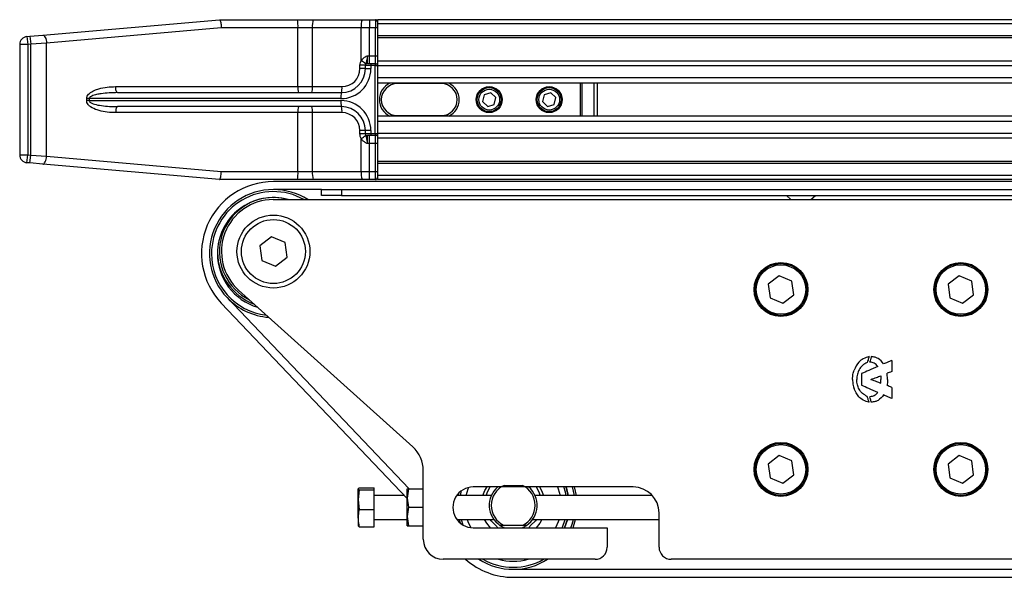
# Model space of a CAD drawing. Header units: millimetres. Extents: x 0 to 420, y 0 to 297.
# Tile 22 of 106: x 55.64 to 61.37, y 224.45 to 227.69. Entities that reach past the tile are written whole.
import ezdxf

# ---------------------------------------------------------------- set-up
doc = ezdxf.new("R2010")
doc.units = ezdxf.units.MM

msp = doc.modelspace()

# ---------------------------------------------------------------- linework, layer by layer
at = {"color": 7, "linetype": 'Continuous', "lineweight": 25}
for p, q in [((55.77752, 227.59926), (56.805, 227.68916)), ((56.81514, 227.6427), (55.80009, 227.55298)), ((56.805, 227.68916), (56.80506, 227.68916)), ((56.80506, 227.68916), (57.25754, 227.68916)), ((57.26108, 227.6427), (56.81514, 227.6427)), ((57.25754, 227.68916), (57.34952, 227.68916)), ((57.26108, 227.30009), (57.26108, 227.6427)), ((57.3447, 227.6427), (57.26108, 227.6427)), ((57.3447, 227.30009), (57.3447, 227.6427)), ((57.62843, 227.6427), (57.3447, 227.6427)), ((57.34952, 227.68916), (57.63326, 227.68916)), ((57.62843, 227.44999), (57.62843, 227.6427)), ((57.67668, 227.6427), (57.62843, 227.6427)), ((57.63326, 227.68916), (57.67668, 227.68916)), ((57.67668, 227.68916), (57.71056, 227.68916)), ((57.67668, 227.68916), (57.67668, 227.6427)), ((57.67668, 227.48011), (57.67668, 227.6427)), ((57.71056, 227.6427), (57.67668, 227.6427)), ((57.71056, 227.68916), (57.71056, 227.6427)), ((57.71056, 227.48011), (57.71056, 227.6427)), ((57.72217, 227.6427), (57.71056, 227.6427)), ((220.31478, 227.68916), (57.72217, 227.68916)), ((57.72217, 227.68916), (57.72217, 227.66593)), ((220.31478, 227.66593), (57.72217, 227.66593)), ((57.72217, 227.66593), (57.72217, 227.59625)), ((55.68603, 227.59126), (55.70343, 227.59278)), ((55.68603, 227.59126), (55.69008, 227.54498)), ((55.70343, 227.59278), (55.77752, 227.59926)), ((55.70343, 227.59278), (55.70748, 227.5465)), ((220.31478, 227.59625), (57.72217, 227.59625)), ((57.72217, 227.59625), (57.72217, 227.5844)), ((220.31478, 227.5844), (57.72217, 227.5844)), ((57.72217, 227.5844), (57.72217, 227.44758)), ((55.64363, 227.54498), (55.64363, 226.90423)), ((55.69008, 227.54498), (55.64363, 227.54498)), ((55.70748, 227.5465), (55.69008, 227.54498)), ((55.69008, 227.54498), (55.69008, 226.90423)), ((55.80009, 227.55298), (55.70748, 227.5465)), ((55.70748, 226.90271), (55.70748, 227.5465)), ((55.80009, 226.89623), (55.80009, 227.55298)), ((57.66378, 227.48011), (57.67668, 227.48011)), ((57.67668, 227.43365), (57.67668, 227.48011)), ((57.67668, 227.48011), (57.71056, 227.48011)), ((57.71056, 227.43365), (57.71056, 227.48011)), ((57.71056, 227.48011), (57.72217, 227.48011)), ((57.65249, 227.42398), (57.62127, 227.42398)), ((57.62127, 227.40462), (57.62127, 227.42398)), ((57.6849, 227.42204), (57.65249, 227.42204)), ((57.65249, 227.40462), (57.65249, 227.42204)), ((57.6641, 227.43365), (57.68571, 227.43365)), ((57.70975, 227.42204), (57.6849, 227.42204)), ((57.6849, 227.42204), (57.6849, 227.40462)), ((57.68571, 227.43365), (57.71056, 227.43365)), ((57.70975, 227.42204), (57.72217, 227.42204)), ((57.70975, 227.02717), (57.70975, 227.42204)), ((66.21184, 227.44758), (57.72217, 227.44758)), ((57.72217, 227.44758), (57.72217, 227.42204)), ((57.72217, 227.42204), (57.72217, 227.41081)), ((66.1851, 227.42064), (57.72217, 227.42064)), ((57.72217, 227.41081), (57.72217, 227.35122)), ((57.65249, 227.40462), (57.62127, 227.40462)), ((57.65249, 227.40462), (57.6849, 227.40462)), ((57.72217, 227.35122), (57.72217, 227.31984)), ((66.1448, 227.35122), (57.72217, 227.35122)), ((56.2013, 227.30009), (57.26108, 227.30009)), ((57.26108, 227.30009), (57.3447, 227.30009)), ((57.3447, 227.30009), (57.51674, 227.30009)), ((57.72217, 227.31984), (57.72217, 227.12937)), ((66.13571, 227.31984), (57.72217, 227.31984)), ((57.83831, 227.31751), (57.83831, 227.31984)), ((58.09381, 227.31751), (57.83831, 227.31751)), ((58.09381, 227.31984), (58.09381, 227.31751)), ((58.90372, 227.12937), (58.90372, 227.31984)), ((58.90973, 227.31984), (58.90973, 227.12937)), ((58.98247, 227.12937), (58.98247, 227.31984)), ((58.99969, 227.31984), (58.99969, 227.12937)), ((56.21211, 227.26525), (57.51313, 227.26525)), ((58.34316, 227.25209), (58.33405, 227.2129)), ((58.38165, 227.26379), (58.34316, 227.25209)), ((58.41104, 227.23631), (58.38165, 227.26379)), ((58.40192, 227.19712), (58.41104, 227.23631)), ((58.69158, 227.25209), (58.68247, 227.2129)), ((58.73007, 227.26379), (58.69158, 227.25209)), ((58.75945, 227.23631), (58.73007, 227.26379)), ((58.75034, 227.19712), (58.75945, 227.23631)), ((56.03293, 227.2188), (56.03293, 227.23041)), ((56.04746, 227.23041), (56.03293, 227.23041)), ((56.04746, 227.2188), (56.03293, 227.2188)), ((56.04746, 227.23041), (56.04746, 227.2188)), ((57.5107, 227.23041), (56.04746, 227.23041)), ((56.04746, 227.2188), (57.5107, 227.2188)), ((57.51313, 227.18396), (56.21211, 227.18396)), ((58.33405, 227.2129), (58.36343, 227.18542)), ((58.36343, 227.18542), (58.40192, 227.19712)), ((58.68247, 227.2129), (58.71185, 227.18542)), ((58.71185, 227.18542), (58.75034, 227.19712)), ((57.26108, 227.14912), (56.2013, 227.14912)), ((57.26108, 226.80651), (57.26108, 227.14912)), ((57.3447, 227.14912), (57.26108, 227.14912)), ((57.51674, 227.14912), (57.3447, 227.14912)), ((57.3447, 226.80651), (57.3447, 227.14912)), ((57.72217, 227.12937), (57.72217, 227.09799)), ((66.13053, 227.12937), (57.72217, 227.12937)), ((57.83831, 227.13169), (58.09381, 227.13169)), ((57.83831, 227.13169), (57.83831, 227.12937)), ((58.09381, 227.12937), (58.09381, 227.13169)), ((57.72217, 227.09799), (57.72217, 227.0384)), ((66.13053, 227.09799), (57.72217, 227.09799)), ((57.65249, 227.04459), (57.62127, 227.04459)), ((57.62127, 227.02523), (57.62127, 227.04459)), ((57.65249, 227.02523), (57.62127, 227.02523)), ((57.6849, 227.04459), (57.65249, 227.04459)), ((57.65249, 227.02717), (57.65249, 227.04459)), ((57.65249, 227.02717), (57.6849, 227.02717)), ((57.68571, 227.01556), (57.6641, 227.01556)), ((57.67668, 226.9691), (57.67668, 227.01556)), ((57.6849, 227.04459), (57.6849, 227.02717)), ((57.6849, 227.02717), (57.70975, 227.02717)), ((57.71056, 227.01556), (57.68571, 227.01556)), ((57.70975, 227.02717), (57.72217, 227.02717)), ((57.71056, 226.9691), (57.71056, 227.01556)), ((57.72217, 227.0384), (57.72217, 227.02717)), ((66.13053, 227.02857), (57.72217, 227.02857)), ((57.72217, 227.02717), (57.72217, 227.00162)), ((57.62843, 226.80651), (57.62843, 226.99922)), ((57.67668, 226.9691), (57.66378, 226.9691)), ((57.71056, 226.9691), (57.67668, 226.9691)), ((57.67668, 226.80651), (57.67668, 226.9691)), ((57.72217, 226.9691), (57.71056, 226.9691)), ((57.71056, 226.80651), (57.71056, 226.9691)), ((66.13053, 227.00162), (57.72217, 227.00162)), ((57.72217, 227.00162), (57.72217, 226.86481)), ((55.64363, 226.90423), (55.69008, 226.90423)), ((55.68603, 226.85795), (55.69008, 226.90423)), ((55.69008, 226.90423), (55.70748, 226.90271)), ((55.70343, 226.85643), (55.70748, 226.90271)), ((55.70748, 226.90271), (55.80009, 226.89623)), ((55.80009, 226.89623), (56.81514, 226.80651)), ((55.70343, 226.85643), (55.68603, 226.85795)), ((55.77752, 226.84995), (55.70343, 226.85643)), ((56.805, 226.76005), (55.77752, 226.84995)), ((66.13053, 226.86481), (57.72217, 226.86481)), ((57.72217, 226.86481), (57.72217, 226.85296)), ((66.13053, 226.85296), (57.72217, 226.85296)), ((57.72217, 226.85296), (57.72217, 226.78328)), ((56.81514, 226.80651), (57.26108, 226.80651)), ((57.26108, 226.80651), (57.3447, 226.80651)), ((57.3447, 226.80651), (57.62843, 226.80651)), ((57.62843, 226.80651), (57.67668, 226.80651)), ((57.67668, 226.76005), (57.67668, 226.80651)), ((57.67668, 226.80651), (57.71056, 226.80651)), ((57.71056, 226.76005), (57.71056, 226.80651)), ((57.71056, 226.80651), (57.72217, 226.80651)), ((66.13053, 226.78328), (57.72217, 226.78328)), ((57.72217, 226.78328), (57.72217, 226.76005)), ((56.80506, 226.76005), (56.805, 226.76005)), ((57.25754, 226.76005), (56.80506, 226.76005)), ((66.13053, 226.74844), (57.11826, 226.74844)), ((57.34952, 226.76005), (57.25754, 226.76005)), ((57.63326, 226.76005), (57.34952, 226.76005)), ((57.67668, 226.76005), (57.63326, 226.76005)), ((57.71056, 226.76005), (57.67668, 226.76005)), ((66.13053, 226.76005), (57.72217, 226.76005)), ((57.39699, 226.70199), (57.11826, 226.70199)), ((57.39699, 226.66714), (57.39699, 226.70199)), ((57.39699, 226.70199), (57.51313, 226.70199)), ((57.51313, 226.66714), (57.39699, 226.66714)), ((57.51313, 226.70199), (57.51313, 226.66714)), ((57.51313, 226.70199), (66.13053, 226.70199)), ((57.51313, 226.66714), (66.13053, 226.66714)), ((60.10041, 226.66714), (60.12622, 226.64392)), ((60.24236, 226.64392), (60.26817, 226.66714)), ((57.11725, 226.64392), (61.4618, 226.64392)), ((57.10709, 226.42706), (57.03898, 226.37484)), ((57.18637, 226.39418), (57.10709, 226.42706)), ((57.19754, 226.30909), (57.18637, 226.39418)), ((57.03898, 226.37484), (57.05015, 226.28974)), ((57.05015, 226.28974), (57.12943, 226.25686)), ((57.12943, 226.25686), (57.19754, 226.30909)), ((60.05768, 226.20108), (59.99383, 226.15212)), ((59.99383, 226.15212), (60.0043, 226.07234)), ((60.13201, 226.17026), (60.05768, 226.20108)), ((60.14248, 226.09048), (60.13201, 226.17026)), ((61.10292, 226.20108), (61.03906, 226.15212)), ((61.03906, 226.15212), (61.04953, 226.07234)), ((61.17724, 226.17025), (61.10292, 226.20108)), ((61.18771, 226.09048), (61.17724, 226.17025)), ((57.92781, 225.20671), (56.91621, 226.11756)), ((56.8155, 226.042), (57.89638, 224.90708)), ((56.84914, 226.07404), (57.90726, 224.96301)), ((60.0043, 226.07234), (60.07862, 226.04152)), ((60.07862, 226.04152), (60.14248, 226.09048)), ((61.04953, 226.07234), (61.12386, 226.04152)), ((61.12386, 226.04152), (61.18771, 226.09048)), ((60.71248, 225.7094), (60.71248, 225.70962)), ((60.71248, 225.7094), (60.71248, 225.64455)), ((60.68779, 225.59879), (60.68493, 225.63307)), ((60.53651, 225.63269), (60.53651, 225.56489)), ((60.59078, 225.59868), (60.59077, 225.59868)), ((60.53651, 225.56467), (60.53651, 225.56489)), ((60.71248, 225.55258), (60.71248, 225.55281)), ((60.71248, 225.55258), (60.71248, 225.48774)), ((60.05768, 225.15584), (59.99383, 225.10688)), ((60.13201, 225.12502), (60.05768, 225.15584)), ((60.14248, 225.04524), (60.13201, 225.12502)), ((61.10292, 225.15584), (61.03906, 225.10688)), ((61.17724, 225.12502), (61.10292, 225.15584)), ((61.18771, 225.04524), (61.17724, 225.12502)), ((57.98929, 224.66958), (57.98929, 225.06862)), ((59.99383, 225.10688), (60.0043, 225.0271)), ((61.03906, 225.10688), (61.04953, 225.0271)), ((60.0043, 225.0271), (60.07862, 224.99628)), ((60.07862, 224.99628), (60.14248, 225.04524)), ((61.04953, 225.0271), (61.12386, 224.99628)), ((61.12386, 224.99628), (61.18771, 225.04524)), ((57.6162, 224.96794), (57.61017, 224.96213)), ((57.61017, 224.96213), (57.6162, 224.95632)), ((57.61017, 224.90005), (57.61017, 224.96213)), ((57.6162, 224.95632), (57.61017, 224.90005)), ((57.6162, 224.96794), (57.70308, 224.96794)), ((57.6162, 224.95632), (57.70308, 224.95632)), ((57.70308, 224.95632), (57.70308, 224.96794)), ((57.70308, 224.84378), (57.70308, 224.95632)), ((57.90241, 224.96301), (57.89638, 224.90961)), ((57.89638, 224.96261), (57.89638, 224.9626)), ((57.89638, 224.90961), (57.89638, 224.9626)), ((57.90241, 224.96301), (57.98929, 224.96301)), ((59.20873, 224.97386), (58.27963, 224.97386)), ((58.45869, 224.98315), (58.56513, 224.98315)), ((58.86722, 224.92508), (58.85571, 224.97386)), ((58.87898, 224.92508), (58.86786, 224.97386)), ((57.61017, 224.90005), (57.6162, 224.84378)), ((57.61017, 224.79332), (57.61017, 224.90005)), ((57.87923, 224.92508), (57.70308, 224.92508)), ((57.89638, 224.90961), (57.90241, 224.85622)), ((57.89638, 224.80241), (57.89638, 224.90961)), ((58.38522, 224.92508), (58.18383, 224.92508)), ((58.19452, 224.93779), (58.19195, 224.92508)), ((59.31986, 224.92508), (58.6386, 224.92508)), ((57.6162, 224.84378), (57.70308, 224.84378)), ((57.70308, 224.74286), (57.70308, 224.84378)), ((57.90241, 224.85622), (57.89638, 224.80241)), ((57.90241, 224.85622), (57.98929, 224.85622)), ((57.61017, 224.79332), (57.61017, 224.74827)), ((57.70308, 224.78572), (57.89638, 224.78572)), ((57.89638, 224.80241), (57.90241, 224.74861)), ((57.89638, 224.7482), (57.89638, 224.80241)), ((58.18383, 224.78572), (58.39871, 224.78572)), ((58.19705, 224.78572), (58.20316, 224.76493)), ((58.20906, 224.78572), (58.21972, 224.75321)), ((58.62511, 224.78572), (59.35971, 224.78572)), ((59.35971, 224.62312), (59.35971, 224.82288)), ((57.6162, 224.74286), (57.61017, 224.74867)), ((57.6162, 224.74286), (57.70308, 224.74286)), ((57.89638, 224.7482), (57.89638, 224.74819)), ((57.90241, 224.74861), (57.98929, 224.74861)), ((57.90241, 224.74779), (57.98929, 224.74779)), ((58.27963, 224.73694), (59.05775, 224.73694)), ((58.45869, 224.75087), (58.43487, 224.75087)), ((58.56513, 224.75087), (58.45869, 224.75087)), ((58.58895, 224.75087), (58.56513, 224.75087)), ((59.05775, 224.73694), (59.05775, 224.62312)), ((58.98807, 224.55344), (58.10543, 224.55344)), ((61.4618, 224.55344), (59.42939, 224.55344)), ((58.51191, 224.49537), (65.46855, 224.49537)), ((58.51191, 224.44892), (65.47193, 224.44892))]:
    msp.add_line(p, q, dxfattribs=at)
at = {"color": 7, "linetype": 'Continuous', "lineweight": 25, "flags": 128}
for points in [[(55.77752, 227.59926), (55.78127, 227.59865), (55.78503, 227.59621), (55.78865, 227.59204), (55.79199, 227.58629), (55.79491, 227.57921), (55.79729, 227.57108), (55.79904, 227.56221), (55.80009, 227.55298)], [(56.21211, 227.26525), (56.21, 227.26592), (56.20798, 227.26791), (56.20611, 227.27112), (56.20447, 227.27546), (56.20313, 227.28074), (56.20213, 227.28676), (56.20151, 227.2933), (56.2013, 227.30009)], [(56.21211, 227.18396), (56.21, 227.18329), (56.20798, 227.1813), (56.20611, 227.17808), (56.20447, 227.17375), (56.20313, 227.16847), (56.20213, 227.16245), (56.20151, 227.15591), (56.2013, 227.14912)], [(55.77752, 226.84995), (55.78127, 226.85056), (55.78503, 226.853), (55.78865, 226.85717), (55.79199, 226.86292), (55.79491, 226.87), (55.79729, 226.87813), (55.79904, 226.88699), (55.80009, 226.89623)], [(57.20281, 226.64392), (57.16333, 226.65228), (57.12365, 226.65549)], [(58.20982, 224.9511), (58.20793, 224.94399), (58.20376, 224.92508)], [(58.23929, 224.92508), (58.24999, 224.96234), (58.25325, 224.97089)], [(58.33539, 224.92508), (58.34773, 224.95405), (58.35988, 224.97386)], [(58.35503, 224.92508), (58.36481, 224.95034), (58.3788, 224.97386)], [(58.64502, 224.97386), (58.659, 224.95034), (58.66878, 224.92508)], [(58.66394, 224.97386), (58.67608, 224.95405), (58.68842, 224.92508)], [(58.76935, 224.97386), (58.77383, 224.96234), (58.78452, 224.92508)], [(58.82006, 224.92508), (58.81588, 224.94399), (58.80671, 224.97386)], [(58.81904, 224.97386), (58.82425, 224.95749), (58.83187, 224.92508)], [(58.83187, 224.92508), (58.82036, 224.96999), (58.81904, 224.97386)], [(58.26491, 224.73786), (58.24999, 224.77168), (58.2453, 224.78572)], [(58.37921, 224.73694), (58.35811, 224.76273), (58.34481, 224.78572)], [(58.40889, 224.75179), (58.38328, 224.7778), (58.37744, 224.78572)], [(58.64637, 224.78572), (58.64053, 224.7778), (58.61492, 224.75179)], [(58.679, 224.78572), (58.66571, 224.76273), (58.64461, 224.73694)], [(58.77852, 224.78572), (58.77383, 224.77168), (58.75843, 224.73694)], [(58.79723, 224.73694), (58.79907, 224.74105), (58.81476, 224.78572)], [(58.82677, 224.78572), (58.81596, 224.7517), (58.80994, 224.73694)], [(58.80995, 224.73694), (58.82036, 224.76404), (58.82677, 224.78572)], [(58.84762, 224.73694), (58.85516, 224.75838), (58.86264, 224.78572)], [(58.86004, 224.73694), (58.86704, 224.75747), (58.87455, 224.78572)], [(58.43487, 224.75087), (58.45264, 224.74088), (58.46187, 224.73694)], [(58.56195, 224.73694), (58.57118, 224.74088), (58.58895, 224.75087)]]:
    msp.add_lwpolyline(points, dxfattribs=at)
at = {"color": 7, "linetype": 'Continuous', "lineweight": 25}
for centre, radius in [((58.37254, 227.2246), 0.07549), ((58.37254, 227.2246), 0.06968), ((58.72096, 227.2246), 0.07549), ((58.72096, 227.2246), 0.06968), ((58.37254, 227.2246), 0.06039), ((58.72096, 227.2246), 0.06039), ((57.11826, 226.34196), 0.21195), ((57.11826, 226.34196), 0.18582), ((60.06815, 226.1213), 0.15679), ((60.06815, 226.1213), 0.15098), ((60.06815, 226.1213), 0.14401), ((61.11339, 226.1213), 0.15679), ((61.11339, 226.1213), 0.15098), ((61.11339, 226.1213), 0.14401), ((60.06815, 225.07606), 0.15679), ((61.11339, 225.07606), 0.15679), ((60.06815, 225.07606), 0.15098), ((60.06815, 225.07606), 0.14401), ((61.11339, 225.07606), 0.15098), ((61.11339, 225.07606), 0.14401)]:
    msp.add_circle(centre, radius, dxfattribs=at)
for centre, radius, start, end in [((57.10593, 227.65425), 0.15557, 355.74367, 12.96689), ((57.46015, 227.65419), 0.11602, 162.45972, 185.6827), ((57.74389, 227.65419), 0.11602, 162.45972, 185.6827), ((57.71056, 227.67754), 0.01161, 0, 90), ((55.69008, 227.54498), 0.04646, 95, 180), ((57.51265, 227.2439), 0.23639, 53.19115, 60.67243), ((57.6641, 227.42204), 0.01161, 90, 180), ((57.72713, 227.42493), 0.04233, 168.10545, 183.91398), ((57.75198, 227.42493), 0.04233, 168.10545, 183.91398), ((57.71056, 227.42204), 0.01161, 0, 90), ((57.5107, 227.40462), 0.17421, 270, 0), ((57.51313, 227.40462), 0.13937, 270, 0), ((57.51674, 227.40462), 0.10452, 270, 0), ((57.37743, 227.29143), 0.11668, 175.74367, 192.96689), ((57.25811, 227.29148), 0.08702, 342.45972, 5.6827), ((57.43015, 227.29148), 0.08702, 342.45972, 5.6827), ((57.83831, 227.2246), 0.10452, 114.34065, 245.65935), ((57.83831, 227.2246), 0.09291, 90, 270), ((58.09381, 227.2246), 0.09291, 270, 90), ((58.09381, 227.2246), 0.10452, 294.34065, 65.65935), ((57.63739, 227.23908), 0.12699, 168.10545, 183.91398), ((57.37743, 227.15778), 0.11668, 167.03311, 184.25633), ((57.25811, 227.15773), 0.08702, 354.3173, 17.54028), ((57.63739, 227.21013), 0.12699, 176.08602, 191.89455), ((57.5107, 227.04459), 0.17421, 0, 90), ((57.51313, 227.04459), 0.13937, 0, 90), ((57.43015, 227.15773), 0.08702, 354.3173, 17.54028), ((57.51674, 227.04459), 0.10452, 0, 90), ((57.51265, 227.20531), 0.23639, 299.32757, 306.80885), ((57.6641, 227.02717), 0.01161, 180, 270), ((57.72713, 227.02428), 0.04233, 176.08602, 191.89455), ((57.75198, 227.02428), 0.04233, 176.08602, 191.89455), ((57.71056, 227.02717), 0.01161, 270, 0), ((55.69008, 226.90423), 0.04646, 180, 265), ((57.10593, 226.79496), 0.15557, 347.03311, 4.25633), ((57.46015, 226.79502), 0.11602, 174.3173, 197.54028), ((57.74389, 226.79502), 0.11602, 174.3173, 197.54028), ((57.11826, 226.33035), 0.4181, 90, 223.60282), ((57.71056, 226.77167), 0.01161, 270, 0), ((57.11826, 226.33035), 0.37164, 90, 223.60282), ((57.11826, 226.33035), 0.36003, 60.57129, 180), ((57.11826, 226.33035), 0.37164, 57.53826, 90), ((57.11826, 226.33035), 0.32519, 74.64111, 180), ((57.11826, 226.34196), 0.31357, 90.99621, 243.64246), ((57.11826, 226.34196), 0.30196, 90.19076, 227.99999), ((57.11826, 226.33035), 0.36003, 180, 263.43872), ((57.11826, 226.33035), 0.32519, 180, 253.57391), ((57.11826, 226.34196), 0.32519, 181.02905, 249.78677), ((57.11826, 226.33035), 0.37164, 223.60282, 265.88213), ((57.80347, 225.06862), 0.18582, 359.99999, 47.99999), ((58.27963, 224.8554), 0.11846, 89.99998, 269.99999), ((58.51191, 224.86701), 0.13937, 129.94362, 236.44269), ((58.51191, 224.86701), 0.12775, 114.61998, 245.38002), ((58.51191, 224.86701), 0.12775, 294.61998, 65.38002), ((58.51191, 224.86701), 0.13937, 303.55731, 50.05635), ((59.20873, 224.82288), 0.15098, 0, 89.99999), ((58.37381, 224.70853), 0.0557, 30.66736, 50.96082), ((58.65, 224.70853), 0.0557, 129.03918, 149.33267), ((58.10543, 224.66958), 0.11614, 179.99999, 269.99997), ((58.98807, 224.62312), 0.06968, 269.99999, 359.99999), ((59.42939, 224.62312), 0.06968, 179.9991, 269.99994), ((58.51191, 224.86701), 0.4181, 228.59009, 270), ((58.51191, 224.86701), 0.37164, 237.53786, 270), ((58.51191, 224.86701), 0.36003, 240.57085, 299.42912), ((58.51191, 224.86701), 0.32519, 254.64023, 285.35974), ((58.51191, 224.86701), 0.32519, 254.6411, 285.35887), ((58.51191, 224.86701), 0.37164, 270, 302.46211)]:
    msp.add_arc(centre, radius, start, end, dxfattribs=at)
for points, knots in [([(56.80506, 227.68916), (56.806, 227.68864), (56.80786, 227.68762), (56.81063, 227.67962), (56.81297, 227.66785), (56.81444, 227.655), (56.81498, 227.64637), (56.81513, 227.64294), (56.81514, 227.6427)], [0, 0, 0, 0, 0.2144328, 0.4288627, 0.6433804, 0.858088, 0.9902914, 1, 1, 1, 1]), ([(57.62843, 227.44999), (57.63294, 227.45629), (57.63979, 227.46586), (57.65258, 227.47418), (57.65916, 227.47773), (57.66272, 227.47956), (57.66323, 227.47983), (57.66372, 227.48008), (57.66378, 227.48011)], [0, 0, 0, 0, 0.4878629, 0.7408917, 0.9631024, 0.9651262, 0.9957096, 1, 1, 1, 1]), ([(57.66378, 227.48011), (57.66377, 227.48003), (57.66364, 227.47904), (57.66273, 227.47208), (57.66107, 227.45999), (57.65831, 227.44526), (57.65569, 227.43738), (57.65428, 227.43316)], [0, 0, 0, 0, 0.0041403, 0.0545186, 0.3811386, 0.668374, 1, 1, 1, 1]), ([(57.66378, 227.48011), (57.66378, 227.47669), (57.66379, 227.46806), (57.66383, 227.455), (57.66391, 227.44321), (57.66401, 227.43519), (57.66407, 227.43417), (57.6641, 227.43365)], [0, 0, 0, 0, 0.1409711, 0.3556489, 0.5704078, 0.785202, 1, 1, 1, 1]), ([(57.62127, 227.42398), (57.62178, 227.42974), (57.62261, 227.4389), (57.62686, 227.44698), (57.62843, 227.44999)], [0, 0, 0, 0, 0.628235, 1, 1, 1, 1]), ([(57.65428, 227.43316), (57.65389, 227.43195), (57.65297, 227.42912), (57.65266, 227.42586), (57.65249, 227.42398)], [0, 0, 0, 0, 0.4259094, 1, 1, 1, 1]), ([(56.03293, 227.23041), (56.03309, 227.23274), (56.03359, 227.23984), (56.03901, 227.25062), (56.05291, 227.2657), (56.07518, 227.2784), (56.11004, 227.29057), (56.15188, 227.29869), (56.18482, 227.29963), (56.2013, 227.30009)], [0, 0, 0, 0, 0.0341754, 0.1038923, 0.1730585, 0.3431926, 0.4908373, 0.7451899, 1, 1, 1, 1]), ([(56.21211, 227.26525), (56.18012, 227.26449), (56.13917, 227.26351), (56.08955, 227.25452), (56.06825, 227.24857), (56.05528, 227.24164), (56.05049, 227.23749), (56.04824, 227.23434), (56.0475, 227.23185), (56.04747, 227.23066), (56.04746, 227.23041)], [0, 0, 0, 0, 0.5506407, 0.7047102, 0.8711549, 0.9302593, 0.9564835, 0.9796623, 0.9957571, 1, 1, 1, 1]), ([(56.2013, 227.14912), (56.19721, 227.14915), (56.17689, 227.14933), (56.14046, 227.15222), (56.09538, 227.16245), (56.06108, 227.17742), (56.04203, 227.1943), (56.03415, 227.20733), (56.03331, 227.21526), (56.03293, 227.2188)], [0, 0, 0, 0, 0.063267, 0.3140664, 0.5642573, 0.7790459, 0.8839577, 0.948253, 1, 1, 1, 1]), ([(56.04746, 227.2188), (56.0476, 227.21769), (56.04783, 227.21584), (56.0502, 227.21179), (56.05727, 227.20593), (56.07654, 227.1977), (56.12486, 227.18714), (56.17283, 227.18415), (56.20811, 227.18398), (56.21211, 227.18396)], [0, 0, 0, 0, 0.018798, 0.0316543, 0.0793157, 0.1734215, 0.3912563, 0.9308771, 1, 1, 1, 1]), ([(57.62843, 226.99922), (57.6259, 227.00448), (57.62191, 227.01276), (57.62144, 227.02189), (57.62127, 227.02523)], [0, 0, 0, 0, 0.6342138, 1, 1, 1, 1]), ([(57.65249, 227.02523), (57.65255, 227.02418), (57.65273, 227.02088), (57.65365, 227.01801), (57.65428, 227.01605)], [0, 0, 0, 0, 0.3161563, 1, 1, 1, 1]), ([(57.65428, 227.01605), (57.65461, 227.01507), (57.65614, 227.01049), (57.65874, 227.00201), (57.66076, 226.9907), (57.66242, 226.97947), (57.66325, 226.97318), (57.66377, 226.96918), (57.66378, 226.9691)], [0, 0, 0, 0, 0.0754626, 0.3531735, 0.6575283, 0.7807856, 0.9958632, 1, 1, 1, 1]), ([(57.6641, 227.01556), (57.66407, 227.01504), (57.66401, 227.01402), (57.66391, 227.006), (57.66383, 226.99421), (57.66379, 226.98115), (57.66378, 226.97252), (57.66378, 226.9691)], [0, 0, 0, 0, 0.21479795, 0.42959219, 0.64435115, 0.85902892, 1, 1, 1, 1]), ([(57.66378, 226.9691), (57.66372, 226.96913), (57.66177, 226.97013), (57.65495, 226.97366), (57.64349, 226.98065), (57.63372, 226.99036), (57.6296, 226.99727), (57.62843, 226.99922)], [0, 0, 0, 0, 0.0042834, 0.1393325, 0.4884548, 0.8555438, 1, 1, 1, 1]), ([(56.80506, 226.76005), (56.806, 226.76057), (56.80786, 226.76159), (56.81063, 226.76959), (56.81297, 226.78136), (56.81444, 226.79421), (56.81498, 226.80284), (56.81513, 226.80627), (56.81514, 226.80651)], [0, 0, 0, 0, 0.2144328, 0.4288627, 0.6433804, 0.858088, 0.9902914, 1, 1, 1, 1]), ([(60.57984, 225.73114), (60.56844, 225.72789), (60.54634, 225.72159), (60.51296, 225.69592), (60.50068, 225.66915), (60.49309, 225.6526)], [0, 0, 0, 0, 0.28905485, 0.56063324, 1, 1, 1, 1]), ([(60.56923, 225.69702), (60.5596, 225.69188), (60.54051, 225.6817), (60.52167, 225.65662), (60.51092, 225.62833), (60.50897, 225.60897), (60.50794, 225.59867)], [0, 0, 0, 0, 0.26481549, 0.52502055, 0.74721631, 1, 1, 1, 1]), ([(60.57984, 225.73032), (60.57792, 225.72406), (60.57451, 225.71292), (60.57083, 225.70186), (60.56923, 225.69702)], [0, 0, 0, 0, 0.5619872, 1, 1, 1, 1]), ([(60.57957, 225.73027), (60.57962, 225.73043), (60.57971, 225.73072), (60.5798, 225.73101), (60.57984, 225.73114)], [0, 0, 0, 0, 0.5599694, 1, 1, 1, 1]), ([(60.57957, 225.73027), (60.57962, 225.73028), (60.57971, 225.7303), (60.5798, 225.73032), (60.57984, 225.73032)], [0, 0, 0, 0, 0.5598884, 1, 1, 1, 1]), ([(60.5931, 225.73114), (60.59147, 225.72542), (60.58855, 225.71515), (60.58599, 225.70478), (60.58485, 225.70019)], [0, 0, 0, 0, 0.556676, 1, 1, 1, 1]), ([(60.58485, 225.70019), (60.58488, 225.70019), (60.58493, 225.70019), (60.58498, 225.70018), (60.58501, 225.70018)], [0, 0, 0, 0, 0.5602435, 1, 1, 1, 1]), ([(60.58485, 225.69938), (60.58488, 225.69953), (60.58493, 225.6998), (60.58498, 225.70007), (60.58501, 225.70018)], [0, 0, 0, 0, 0.5607073, 1, 1, 1, 1]), ([(60.63069, 225.67422), (60.62443, 225.68145), (60.61547, 225.6918), (60.59818, 225.69812), (60.58951, 225.69894), (60.58485, 225.69938)], [0, 0, 0, 0, 0.518061, 0.741028, 1, 1, 1, 1]), ([(60.66473, 225.68899), (60.65486, 225.70073), (60.6408, 225.71745), (60.61385, 225.72865), (60.6003, 225.73028), (60.5931, 225.73114)], [0, 0, 0, 0, 0.5247194, 0.7472957, 1, 1, 1, 1]), ([(60.71248, 225.70962), (60.70355, 225.70579), (60.68762, 225.69895), (60.67172, 225.69203), (60.66473, 225.68899)], [0, 0, 0, 0, 0.5603377, 1, 1, 1, 1]), ([(60.71248, 225.7094), (60.71248, 225.7094), (60.71248, 225.7094), (60.71248, 225.7094), (60.71248, 225.7094)], [0, 0, 0, 0, 0.55999993, 1, 1, 1, 1]), ([(60.4864, 225.62686), (60.48738, 225.63181), (60.48912, 225.64053), (60.4919, 225.64896), (60.49309, 225.6526)], [0, 0, 0, 0, 0.5682881, 1, 1, 1, 1]), ([(60.63069, 225.67422), (60.61315, 225.66654), (60.58171, 225.65278), (60.55036, 225.63885), (60.53651, 225.63269)], [0, 0, 0, 0, 0.5582687, 1, 1, 1, 1]), ([(60.68478, 225.63387), (60.68496, 225.63396), (60.68527, 225.63411), (60.68559, 225.63426), (60.68573, 225.63433)], [0, 0, 0, 0, 0.55949556, 1, 1, 1, 1]), ([(60.68478, 225.63387), (60.68481, 225.63372), (60.68486, 225.63346), (60.68491, 225.63319), (60.68493, 225.63307)], [0, 0, 0, 0, 0.5589297, 1, 1, 1, 1]), ([(60.71248, 225.64455), (60.70745, 225.64269), (60.69849, 225.63938), (60.68962, 225.63587), (60.68573, 225.63433)], [0, 0, 0, 0, 0.5616702, 1, 1, 1, 1]), ([(60.48426, 225.5988), (60.48434, 225.60425), (60.48447, 225.61365), (60.48583, 225.62296), (60.4864, 225.62686)], [0, 0, 0, 0, 0.579817, 1, 1, 1, 1]), ([(60.48426, 225.5988), (60.48433, 225.5933), (60.48446, 225.58382), (60.48582, 225.57444), (60.4864, 225.57049)], [0, 0, 0, 0, 0.5797836, 1, 1, 1, 1]), ([(60.56923, 225.50034), (60.5596, 225.50548), (60.54051, 225.51566), (60.52167, 225.54073), (60.51092, 225.56902), (60.50897, 225.58837), (60.50794, 225.59867)], [0, 0, 0, 0, 0.2648217, 0.5250305, 0.7472243, 1, 1, 1, 1]), ([(60.59077, 225.59868), (60.60145, 225.60261), (60.6205, 225.60963), (60.63955, 225.61669), (60.64793, 225.61979)], [0, 0, 0, 0, 0.5601342, 1, 1, 1, 1]), ([(60.59078, 225.59868), (60.60145, 225.59474), (60.62051, 225.58773), (60.63955, 225.58067), (60.64793, 225.57757)], [0, 0, 0, 0, 0.5601323, 1, 1, 1, 1]), ([(60.64793, 225.61979), (60.6482, 225.61586), (60.64869, 225.60885), (60.6488, 225.60183), (60.64885, 225.59875)], [0, 0, 0, 0, 0.5606632, 1, 1, 1, 1]), ([(60.64793, 225.57757), (60.6482, 225.58152), (60.64869, 225.58857), (60.6488, 225.59564), (60.64885, 225.59875)], [0, 0, 0, 0, 0.5606667, 1, 1, 1, 1]), ([(60.68779, 225.59879), (60.68769, 225.59207), (60.68753, 225.58046), (60.68569, 225.56901), (60.68491, 225.5642)], [0, 0, 0, 0, 0.579269, 1, 1, 1, 1]), ([(60.4864, 225.57049), (60.48739, 225.56552), (60.48913, 225.55677), (60.49193, 225.5483), (60.49313, 225.54464)], [0, 0, 0, 0, 0.5683249, 1, 1, 1, 1]), ([(60.57984, 225.46622), (60.56845, 225.46946), (60.54637, 225.47576), (60.51301, 225.50139), (60.50073, 225.52812), (60.49313, 225.54464)], [0, 0, 0, 0, 0.2890827, 0.5606832, 1, 1, 1, 1]), ([(60.53651, 225.56489), (60.53651, 225.56489), (60.53651, 225.56489), (60.53651, 225.56489), (60.53651, 225.56489)], [0, 0, 0, 0, 0.56, 1, 1, 1, 1]), ([(60.63069, 225.52314), (60.61315, 225.53082), (60.58171, 225.54457), (60.55036, 225.55851), (60.53651, 225.56467)], [0, 0, 0, 0, 0.5582689, 1, 1, 1, 1]), ([(60.63069, 225.52314), (60.62443, 225.5159), (60.61547, 225.50555), (60.59818, 225.49924), (60.58951, 225.49842), (60.58485, 225.49798)], [0, 0, 0, 0, 0.5180614, 0.7410281, 1, 1, 1, 1]), ([(60.68478, 225.56348), (60.68481, 225.56362), (60.68485, 225.56385), (60.68489, 225.56409), (60.68491, 225.5642)], [0, 0, 0, 0, 0.559049, 1, 1, 1, 1]), ([(60.68478, 225.56348), (60.68496, 225.5634), (60.68528, 225.56324), (60.6856, 225.56309), (60.68574, 225.56302)], [0, 0, 0, 0, 0.55949, 1, 1, 1, 1]), ([(60.71248, 225.55281), (60.70745, 225.55467), (60.6985, 225.55797), (60.68963, 225.56148), (60.68574, 225.56302)], [0, 0, 0, 0, 0.5616682, 1, 1, 1, 1]), ([(60.71248, 225.55258), (60.71248, 225.55258), (60.71248, 225.55258), (60.71248, 225.55258), (60.71248, 225.55258)], [0, 0, 0, 0, 0.5600002, 1, 1, 1, 1]), ([(60.57984, 225.46703), (60.57792, 225.47329), (60.57451, 225.48444), (60.57083, 225.4955), (60.56923, 225.50034)], [0, 0, 0, 0, 0.5619872, 1, 1, 1, 1]), ([(60.57957, 225.46709), (60.57962, 225.46693), (60.57971, 225.46664), (60.5798, 225.46634), (60.57984, 225.46622)], [0, 0, 0, 0, 0.5599694, 1, 1, 1, 1]), ([(60.57957, 225.46709), (60.57962, 225.46708), (60.57971, 225.46706), (60.5798, 225.46704), (60.57984, 225.46703)], [0, 0, 0, 0, 0.5598891, 1, 1, 1, 1]), ([(60.58485, 225.49798), (60.58488, 225.49783), (60.58493, 225.49756), (60.58498, 225.49729), (60.58501, 225.49717)], [0, 0, 0, 0, 0.5607074, 1, 1, 1, 1]), ([(60.58485, 225.49717), (60.58488, 225.49717), (60.58493, 225.49717), (60.58498, 225.49717), (60.58501, 225.49717)], [0, 0, 0, 0, 0.56024124, 1, 1, 1, 1]), ([(60.5931, 225.46622), (60.59147, 225.47193), (60.58855, 225.48221), (60.58599, 225.49257), (60.58485, 225.49717)], [0, 0, 0, 0, 0.556676, 1, 1, 1, 1]), ([(60.66473, 225.50837), (60.65486, 225.49663), (60.6408, 225.47991), (60.61385, 225.4687), (60.6003, 225.46708), (60.5931, 225.46622)], [0, 0, 0, 0, 0.52471944, 0.74729575, 1, 1, 1, 1]), ([(60.71248, 225.48774), (60.70355, 225.49157), (60.68762, 225.49841), (60.67172, 225.50533), (60.66473, 225.50837)], [0, 0, 0, 0, 0.56033765, 1, 1, 1, 1]), ([(57.89638, 224.9626), (57.89712, 224.96271), (57.89806, 224.96285), (57.90167, 224.96298), (57.90241, 224.96301)], [0, 0, 0, 0, 0.79381431, 1, 1, 1, 1]), ([(57.6162, 224.84378), (57.61601, 224.8429), (57.61232, 224.82626), (57.61121, 224.80934), (57.61017, 224.79332)], [0, 0, 0, 0, 0.0529743, 1, 1, 1, 1]), ([(57.61017, 224.79332), (57.61091, 224.77988), (57.61185, 224.76295), (57.61546, 224.74629), (57.6162, 224.74286)], [0, 0, 0, 0, 0.7938143, 1, 1, 1, 1]), ([(57.90241, 224.74861), (57.90167, 224.74858), (57.89806, 224.74844), (57.89712, 224.74831), (57.89638, 224.7482)], [0, 0, 0, 0, 0.2061857, 1, 1, 1, 1]), ([(57.89638, 224.7482), (57.89743, 224.74807), (57.89853, 224.74793), (57.90222, 224.7478), (57.90241, 224.74779)], [0, 0, 0, 0, 0.9470257, 1, 1, 1, 1])]:
    msp.add_open_spline(points, degree=3, knots=knots, dxfattribs=at)

doc.saveas('drawing.dxf')
